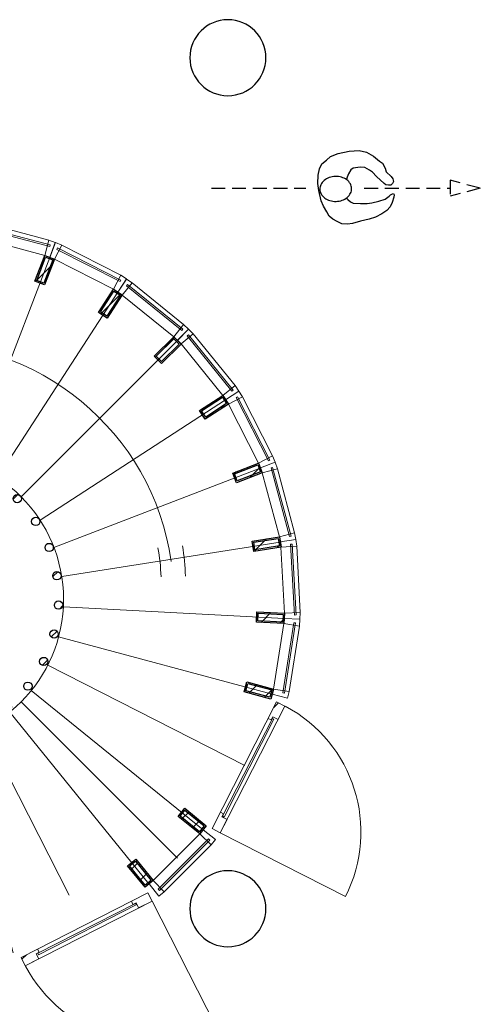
# Model space of a CAD drawing. Header units: millimetres. Extents: x 274611 to 571164, y 158736 to 298905.
# Tile 51 of 172: x 422717 to 426052, y 197490 to 204617. Entities that reach past the tile are written whole.
import ezdxf

# ---------------------------------------------------------------- set-up
doc = ezdxf.new("R2010")
doc.units = ezdxf.units.MM
doc.header["$LTSCALE"] = 400
doc.linetypes.add('HIDDEN', pattern=[0.375, 0.25, -0.125])
for name, color, linetype, lineweight in [('Binnenkozijnen', 140, 'Continuous', 15), ('mat-beton (ihwg)', 5, 'Continuous', 25), ('mat-glas-hor', 5, 'Continuous', 15), ('mat-naaldhout', 140, 'Continuous', 15), ('mat-staal', 5, 'Continuous', 25), ('None', 7, 'Continuous', 9)]:
    doc.layers.add(name, color=color, linetype=linetype, lineweight=lineweight)
doc.layers.add('looplijnen', color=8, linetype='HIDDEN')
doc.layers.add('symbol', color=1, linetype='Continuous')

# ---------------------------------------------------------------- blocks, each defined once
blk = doc.blocks.new('Kolom O 550')
at = {"layer": 'mat-beton (ihwg)', "lineweight": 25}
blk.add_circle((0, 0), 275, dxfattribs=at)
blk = doc.blocks.new('*X88')
at = {"layer": 'None', "lineweight": 9}
blk.add_line((-7209.5, -987), (-7171.7, -949.2), dxfattribs=at)
blk = doc.blocks.new('*X89')
at = {"layer": 'None', "lineweight": 25}
blk.add_line((-7389.7, -1591.4), (-7376.4, -1578.2), dxfattribs=at)
blk = doc.blocks.new('*X90')
at = {"layer": 'None', "lineweight": 9}
blk.add_line((-7414.1, -1757.2), (-7410.5, -1753.7), dxfattribs=at)
blk = doc.blocks.new('*X91')
at = {"layer": 'None', "lineweight": 9}
blk.add_line((-7364, -1990), (-7326.7, -1952.7), dxfattribs=at)
blk = doc.blocks.new('*X92')
at = {"layer": 'None', "lineweight": 9}
blk.add_line((-7267.4, -2176.3), (-7231.9, -2140.8), dxfattribs=at)
blk = doc.blocks.new('*X93')
at = {"layer": 'None', "lineweight": 9}
blk.add_line((-7131.6, -2323.2), (-7115, -2306.7), dxfattribs=at)
blk = doc.blocks.new('*X94')
at = {"layer": 'None', "lineweight": 9}
blk.add_line((-6573.1, -2613.3), (-6546.9, -2587.1), dxfattribs=at)
blk = doc.blocks.new('*X95')
at = {"layer": 'None', "lineweight": 9}
blk.add_line((-6333.9, -2657), (-6301.4, -2624.4), dxfattribs=at)
blk = doc.blocks.new('*X96')
at = {"layer": 'None', "lineweight": 25}
blk.add_line((-6146, -2610.5), (-6104.2, -2568.6), dxfattribs=at)
blk = doc.blocks.new('*X97')
at = {"layer": 'None', "lineweight": 9}
blk.add_line((-5937, -2542.9), (-5896.9, -2502.8), dxfattribs=at)
blk = doc.blocks.new('*X98')
at = {"layer": 'None', "lineweight": 9}
blk.add_line((-5492.5, -2098.4), (-5454, -2059.8), dxfattribs=at)
blk = doc.blocks.new('*X99')
at = {"layer": 'None', "lineweight": 25}
blk.add_line((-5428.3, -1892.7), (-5385.9, -1850.3), dxfattribs=at)
blk = doc.blocks.new('*X100')
at = {"layer": 'None', "lineweight": 9}
blk.add_line((-5368.1, -1691.1), (-5345.4, -1668.4), dxfattribs=at)
blk = doc.blocks.new('*X101')
at = {"layer": 'None', "lineweight": 9}
blk.add_line((-5416, -1456.2), (-5380.4, -1420.6), dxfattribs=at)
blk = doc.blocks.new('*X102')
at = {"layer": 'None', "lineweight": 9}
blk.add_line((-5563.5, -1038), (-5558.2, -1032.7), dxfattribs=at)
blk = doc.blocks.new('*X103')
at = {"layer": 'None', "lineweight": 9}
blk.add_line((-5703.9, -895.6), (-5670.6, -862.2), dxfattribs=at)
blk = doc.blocks.new('*X104')
at = {"layer": 'None', "lineweight": 9}
blk.add_line((-5865.6, -774.4), (-5824.5, -733.3), dxfattribs=at)
blk = doc.blocks.new('*X105')
at = {"layer": 'None', "lineweight": 9}
blk.add_line((-6054.3, -680.2), (-6012.7, -638.7), dxfattribs=at)
blk = doc.blocks.new('*X106')
at = {"layer": 'None', "lineweight": 9}
blk.add_line((-6264.5, -607.7), (-6236.5, -579.7), dxfattribs=at)
blk = doc.blocks.new('*X107')
at = {"layer": 'None', "lineweight": 9}
blk.add_line((-7059.7, -837.2), (-7021.3, -798.8), dxfattribs=at)
blk = doc.blocks.new('*U108')
at = {"layer": 'mat-staal', "lineweight": 25}
for centre in [(-6446.6, -599.4), (-6656.1, -633.6), (-6234.6, -609.6), (-6029.3, -663.6), (-6854, -710.6), (-5839.7, -759.2), (-7031.5, -827), (-5674.1, -892), (-7180.9, -977.8), (-5539.8, -1056.4), (-7295.8, -1156.3), (-5442.6, -1245.1), (-7371, -1354.8), (-5386.7, -1449.9), (-7403.2, -1564.7), (-5374.7, -1661.9), (-7391.2, -1776.6), (-5406.9, -1871.7), (-7335.3, -1981.4), (-5482.1, -2070.2), (-7238.1, -2170.1), (-5596.9, -2248.8), (-7103.8, -2334.5), (-5746.4, -2399.5), (-6938.2, -2467.4), (-5923.9, -2516), (-6748.6, -2562.9), (-6121.7, -2592.9), (-6543.3, -2616.9), (-6331.3, -2627.1)]:
    blk.add_circle(centre, 30, dxfattribs=at)
at = {"layer": 'None', "color": 43, "linetype": 'Continuous', "lineweight": 9}
for p, q in [((-6527.2, 1026.4), (-6443, -571.4)), ((-7074.4, 939.7), (-6659.9, -605.6)), ((-5974, 997.4), (-6223.8, -583)), ((-5438.8, 854), (-6011.8, -639.9)), ((-7591.6, 741.2), (-6864.8, -684.2)), ((-4945.2, 602.5), (-5816.3, -739.6)), ((-8056.2, 439.5), (-7049, -803.7)), ((-4514.7, 253.9), (-5645.7, -877.8)), ((-8448, 47.7), (-7204.3, -958.9)), ((-4166, -176.7), (-5507.7, -1048.5)), ((-8749.7, -416.9), (-7323.9, -1142.9)), ((-3914.5, -670.3), (-5408.1, -1244.1)), ((-8948.2, -934.1), (-7402.6, -1347.8)), ((-3771.1, -1205.4), (-5351.3, -1456.1)), ((-9034.9, -1481.3), (-7437.1, -1564.6)), ((-3742.1, -1758.7), (-5339.9, -1675.4)), ((-9005.9, -2034.6), (-7425.7, -1783.8)), ((-3828.8, -2305.8), (-5374.4, -1892.2)), ((-8862.5, -2569.7), (-7368.9, -1995.9)), ((-4027.3, -2823.1), (-5453.1, -2097.1)), ((-8611, -3063.3), (-7269.3, -2191.5)), ((-4329, -3287.7), (-5572.7, -2281.1)), ((-8262.3, -3493.8), (-7131.3, -2362.2)), ((-4514.6, -3493.8), (-5646.3, -2362.8)), ((-4720.8, -3679.4), (-5728, -2436.3)), ((-7831.8, -3842.5), (-6960.7, -2500.4)), ((-5297, -3762.2), (-5912.2, -2555.7)), ((-7338.2, -4094), (-6765.2, -2600.1)), ((-5702.6, -4179.7), (-6117.1, -2634.3)), ((-6803, -4237.4), (-6553.2, -2657)), ((-6249.8, -4266.4), (-6334, -2668.6))]:
    blk.add_line(p, q, dxfattribs=at)
at = {"layer": 'mat-staal'}
for name in ['*X106', '*X105', '*X104', '*X107', '*X103', '*X88', '*X102', '*X101', '*X89', '*X100', '*X90', '*X99', '*X91', '*X98', '*X92', '*X93', '*X97', '*X94', '*X95', '*X96']:
    blk.add_blockref(name, (0, 0), dxfattribs=at)
blk = doc.blocks.new('*X109')
at = {"layer": 'None', "lineweight": 5}
blk.add_line((-3817, -2402.8), (-3783.2, -2369), dxfattribs=at)
blk = doc.blocks.new('*U110')
at = {"layer": 'mat-glas-hor', "color": 140, "lineweight": 15}
blk.add_lwpolyline([(-4176.4, -3196.3), (-3815.9, -2487.8), (-3826.6, -2482.3), (-4187.1, -3190.8)], close=True, dxfattribs=at)
at = {"layer": 'mat-naaldhout', "color": 140, "linetype": 'Continuous', "lineweight": 15}
for points in [[(-3823.6, -2470.8), (-3834.9, -2493.1), (-3857.2, -2481.7), (-3796.4, -2362.3), (-3736.7, -2392.7), (-3786.1, -2489.8)], [(-4191.8, -3194.4), (-4180.4, -3172.1), (-4202.7, -3160.8), (-4263.5, -3280.2), (-4203.8, -3310.6), (-4154.3, -3213.4)]]:
    blk.add_lwpolyline(points, close=True, dxfattribs=at)
at = {"layer": 'None', "color": 43, "linetype": 'Continuous', "lineweight": 9}
blk.add_line((-3297.8, -3771.6), (-4203.8, -3310.6), dxfattribs=at)
at = {"layer": 'None', "color": 8, "lineweight": 5}
blk.add_lwpolyline([(-3796.4, -2362.3), (-3736.7, -2392.7), (-4203.8, -3310.6), (-4263.5, -3280.2)], close=True, dxfattribs=at)
at = {"layer": 'None', "color": 43, "linetype": 'Continuous', "lineweight": 9}
blk.add_arc((-4215.8, -3304.5), 1030, 333.03184, 62.06239, dxfattribs=at)
at = {"layer": 'mat-naaldhout', "color": 140}
blk.add_blockref('*X109', (0, 0), dxfattribs=at)
blk = doc.blocks.new('*U111')
at = {"layer": 'None', "color": 7}
blk.add_blockref('*U110', (0, 0), dxfattribs=at)
blk = doc.blocks.new('*U148')
at = {"layer": 'Binnenkozijnen', "color": 43, "lineweight": 9}
for p, q in [((-5907.7, 1102.6), (-5937.1, 992.5)), ((-5444.5, 979), (-5907.7, 1102.6)), ((-5473.9, 868.9), (-5937.1, 992.5)), ((-5444.5, 979), (-5473.9, 868.9))]:
    blk.add_line(p, q, dxfattribs=at)
at = {"layer": 'Binnenkozijnen', "lineweight": 15}
for p, q in [((-5932.6, 1077.2), (-5935.7, 1065.6)), ((-5435.6, 944.5), (-5932.6, 1077.2)), ((-5438.7, 932.9), (-5935.7, 1065.6)), ((-5435.6, 944.5), (-5438.7, 932.9))]:
    blk.add_line(p, q, dxfattribs=at)
at = {"layer": 'Binnenkozijnen', "color": 140, "lineweight": 15}
for points in [[(-5974.1, 998.3), (-5937.1, 992.5), (-5907.7, 1102.6), (-5956.4, 1110.9)], [(-5438.9, 855.4), (-5473.9, 868.9), (-5444.5, 979), (-5398.1, 961.9)]]:
    blk.add_lwpolyline(points, close=True, dxfattribs=at)
blk = doc.blocks.new('*X149')
at = {"layer": 'None', "lineweight": 9}
blk.add_line((-5541.8, 680.7), (-5418.4, 804.1), dxfattribs=at)
blk = doc.blocks.new('*U150')
at = {"layer": 'mat-staal', "lineweight": 25}
for points in [[(-5473.9, 868.9), (-5403.9, 842), (-5475.4, 655.3), (-5545.5, 682.1)], [(-5468.2, 855.9), (-5416.8, 836.3), (-5481.2, 668.2), (-5532.6, 687.8)]]:
    blk.add_lwpolyline(points, close=True, dxfattribs=at)
at = {"layer": 'mat-staal'}
blk.add_blockref('*X149', (0, 0), dxfattribs=at)
blk = doc.blocks.new('*U151')
at = {"layer": 'Binnenkozijnen', "color": 43, "lineweight": 9}
for p, q in [((-5352.1, 943.1), (-5403.7, 841.5)), ((-4924.7, 725.9), (-5352.1, 943.1)), ((-4976.4, 624.3), (-5403.7, 841.5)), ((-4924.7, 725.9), (-4976.4, 624.3))]:
    blk.add_line(p, q, dxfattribs=at)
at = {"layer": 'Binnenkozijnen', "lineweight": 15}
for p, q in [((-5381.7, 923.4), (-5387.2, 912.7)), ((-4928.6, 679.6), (-5387.2, 912.7)), ((-4923.2, 690.3), (-5381.7, 923.4)), ((-4923.2, 690.3), (-4928.6, 679.6))]:
    blk.add_line(p, q, dxfattribs=at)
at = {"layer": 'Binnenkozijnen', "color": 140, "lineweight": 15}
for points in [[(-5438.8, 854.9), (-5403.7, 841.5), (-5352.1, 943.1), (-5398, 961.4)], [(-4944.9, 603.9), (-4976.4, 624.3), (-4924.7, 725.9), (-4882.9, 699.5)]]:
    blk.add_lwpolyline(points, close=True, dxfattribs=at)
blk = doc.blocks.new('*X152')
at = {"layer": 'None', "lineweight": 25}
blk.add_line((-5069.3, 446.1), (-4924.7, 590.7), dxfattribs=at)
blk = doc.blocks.new('*U153')
at = {"layer": 'mat-staal', "lineweight": 25}
for points in [[(-4976.4, 624.3), (-4913.5, 583.5), (-5022.3, 415.7), (-5085.2, 456.5)], [(-4973.5, 610.5), (-4927.3, 580.5), (-5025.2, 429.5), (-5071.4, 459.4)]]:
    blk.add_lwpolyline(points, close=True, dxfattribs=at)
at = {"layer": 'mat-staal'}
blk.add_blockref('*X152', (0, 0), dxfattribs=at)
blk = doc.blocks.new('*U154')
at = {"layer": 'Binnenkozijnen', "color": 43, "lineweight": 9}
for p, q in [((-4842.2, 670.5), (-4913.9, 581.8)), ((-4469.5, 369), (-4842.2, 670.5)), ((-4541.2, 280.4), (-4913.9, 581.8)), ((-4469.5, 369), (-4541.2, 280.4))]:
    blk.add_line(p, q, dxfattribs=at)
at = {"layer": 'Binnenkozijnen', "lineweight": 15}
for p, q in [((-4875.3, 657.4), (-4882.9, 648.1)), ((-4482.9, 324.6), (-4882.9, 648.1)), ((-4475.4, 333.9), (-4875.3, 657.4)), ((-4475.4, 333.9), (-4482.9, 324.6))]:
    blk.add_line(p, q, dxfattribs=at)
at = {"layer": 'Binnenkozijnen', "color": 140, "lineweight": 15}
for points in [[(-4945.4, 602.2), (-4913.9, 581.8), (-4842.2, 670.5), (-4883.3, 697.9)], [(-4514.7, 253.9), (-4541.2, 280.4), (-4469.5, 369), (-4434.1, 334.5)]]:
    blk.add_lwpolyline(points, close=True, dxfattribs=at)
blk = doc.blocks.new('*X155')
at = {"layer": 'None', "lineweight": 9}
blk.add_line((-4676, 132.3), (-4534.6, 273.8), dxfattribs=at)
blk = doc.blocks.new('*U156')
at = {"layer": 'mat-staal', "lineweight": 25}
for points in [[(-4541.2, 280.4), (-4488.1, 227.4), (-4629.5, 85.9), (-4682.6, 138.9)], [(-4541.2, 266.2), (-4502.3, 227.3), (-4629.5, 100), (-4668.4, 138.9)]]:
    blk.add_lwpolyline(points, close=True, dxfattribs=at)
at = {"layer": 'mat-staal'}
blk.add_blockref('*X155', (0, 0), dxfattribs=at)
blk = doc.blocks.new('*U157')
at = {"layer": 'Binnenkozijnen', "color": 43, "lineweight": 9}
for p, q in [((-4399.2, 300.1), (-4487.8, 228.2)), ((-4097.2, -72.2), (-4399.2, 300.1)), ((-4185.7, -144), (-4487.8, 228.2)), ((-4097.2, -72.2), (-4185.7, -144))]:
    blk.add_line(p, q, dxfattribs=at)
at = {"layer": 'Binnenkozijnen', "lineweight": 15}
for p, q in [((-4434.3, 294.1), (-4443.7, 286.6)), ((-4119.5, -112.9), (-4443.7, 286.6)), ((-4110.2, -105.3), (-4434.3, 294.1)), ((-4110.2, -105.3), (-4119.5, -112.9))]:
    blk.add_line(p, q, dxfattribs=at)
at = {"layer": 'Binnenkozijnen', "color": 140, "lineweight": 15}
for points in [[(-4514.3, 254.7), (-4487.8, 228.2), (-4399.2, 300.1), (-4433.8, 335.4)], [(-4165.3, -175.5), (-4185.7, -144), (-4097.2, -72.2), (-4069.7, -113.3)]]:
    blk.add_lwpolyline(points, close=True, dxfattribs=at)
blk = doc.blocks.new('*X158')
at = {"layer": 'None', "lineweight": 9}
blk.add_line((-4207.4, -247.6), (-4153.4, -193.6), dxfattribs=at)
blk = doc.blocks.new('*U159')
at = {"layer": 'mat-staal', "lineweight": 25}
for points in [[(-4185.7, -144), (-4144.8, -206.9), (-4312.5, -315.9), (-4353.4, -253.1)], [(-4188.6, -157.9), (-4158.6, -204), (-4309.5, -302.1), (-4339.5, -256)]]:
    blk.add_lwpolyline(points, close=True, dxfattribs=at)
at = {"layer": 'mat-staal'}
blk.add_blockref('*X158', (0, 0), dxfattribs=at)
blk = doc.blocks.new('*U160')
at = {"layer": 'Binnenkozijnen', "color": 43, "lineweight": 9}
for p, q in [((-4043.5, -155.5), (-4145, -207.3)), ((-3927, -634.3), (-4145, -207.3)), ((-3825.5, -582.4), (-4043.5, -155.5)), ((-3825.5, -582.4), (-3927, -634.3))]:
    blk.add_line(p, q, dxfattribs=at)
at = {"layer": 'Binnenkozijnen', "lineweight": 15}
for p, q in [((-4079.1, -154), (-4089.8, -159.5)), ((-3855.8, -617.5), (-4089.8, -159.5)), ((-3845.1, -612.1), (-4079.1, -154)), ((-3845.1, -612.1), (-3855.8, -617.5))]:
    blk.add_line(p, q, dxfattribs=at)
at = {"layer": 'Binnenkozijnen', "color": 140, "lineweight": 15}
for points in [[(-4165.5, -175.9), (-4145, -207.3), (-4043.5, -155.5), (-4070, -113.7)], [(-3913.5, -669.3), (-3927, -634.3), (-3825.5, -582.4), (-3807.1, -628.3)]]:
    blk.add_lwpolyline(points, close=True, dxfattribs=at)
blk = doc.blocks.new('*X161')
at = {"layer": 'None', "lineweight": 9}
blk.add_line((-4109.9, -715.8), (-4091.8, -697.6), dxfattribs=at)
at = {"layer": 'None', "lineweight": 25}
blk.add_line((-3992.5, -739.8), (-3915.9, -663.2), dxfattribs=at)
blk = doc.blocks.new('*U162')
at = {"layer": 'mat-staal', "lineweight": 25}
for points in [[(-3927, -634.3), (-3900, -704.3), (-4086.7, -776.1), (-4113.6, -706.1)], [(-3932.7, -647.2), (-3913, -698.5), (-4081, -763.1), (-4100.7, -711.8)]]:
    blk.add_lwpolyline(points, close=True, dxfattribs=at)
at = {"layer": 'mat-staal'}
blk.add_blockref('*X161', (0, 0), dxfattribs=at)
blk = doc.blocks.new('*U163')
at = {"layer": 'Binnenkozijnen', "color": 43, "lineweight": 9}
for p, q in [((-3790.3, -675), (-3900.4, -704.6)), ((-3775.8, -1167.6), (-3900.4, -704.6)), ((-3665.7, -1137.9), (-3790.3, -675)), ((-3665.7, -1137.9), (-3775.8, -1167.6))]:
    blk.add_line(p, q, dxfattribs=at)
at = {"layer": 'Binnenkozijnen', "lineweight": 15}
for p, q in [((-3824.8, -666.2), (-3836.4, -669.3)), ((-3702.7, -1166), (-3836.4, -669.3)), ((-3691.1, -1162.9), (-3824.8, -666.2)), ((-3691.1, -1162.9), (-3702.7, -1166))]:
    blk.add_line(p, q, dxfattribs=at)
at = {"layer": 'Binnenkozijnen', "color": 140, "lineweight": 15}
for points in [[(-3913.9, -669.7), (-3900.4, -704.6), (-3790.3, -675), (-3807.5, -628.7)], [(-3769.9, -1204.6), (-3775.8, -1167.6), (-3665.7, -1137.9), (-3657.3, -1186.7)]]:
    blk.add_lwpolyline(points, close=True, dxfattribs=at)
blk = doc.blocks.new('*X164')
at = {"layer": 'None', "lineweight": 25}
blk.add_line((-3959.8, -1272.8), (-3869.5, -1182.5), dxfattribs=at)
at = {"layer": 'None', "lineweight": 9}
blk.add_line((-3791.6, -1246), (-3767.2, -1221.6), dxfattribs=at)
blk = doc.blocks.new('*U165')
at = {"layer": 'mat-staal', "lineweight": 25}
for points in [[(-3775.8, -1167.6), (-3764, -1241.6), (-3961.5, -1273.1), (-3973.3, -1199)], [(-3784.1, -1179), (-3775.5, -1233.3), (-3953.2, -1261.6), (-3961.9, -1207.3)]]:
    blk.add_lwpolyline(points, close=True, dxfattribs=at)
at = {"layer": 'mat-staal'}
blk.add_blockref('*X164', (0, 0), dxfattribs=at)
blk = doc.blocks.new('*U166')
at = {"layer": 'Binnenkozijnen', "color": 43, "lineweight": 9}
for p, q in [((-3650.6, -1235.9), (-3764.4, -1242)), ((-3738.8, -1720.7), (-3764.4, -1242)), ((-3625, -1714.6), (-3650.6, -1235.9)), ((-3625, -1714.6), (-3738.8, -1720.7))]:
    blk.add_line(p, q, dxfattribs=at)
at = {"layer": 'Binnenkozijnen', "lineweight": 15}
for p, q in [((-3682.5, -1220.1), (-3694.5, -1220.7)), ((-3667, -1734.3), (-3694.5, -1220.7)), ((-3655, -1733.7), (-3682.5, -1220.1)), ((-3655, -1733.7), (-3667, -1734.3))]:
    blk.add_line(p, q, dxfattribs=at)
at = {"layer": 'Binnenkozijnen', "color": 140, "lineweight": 15}
for points in [[(-3770.3, -1204.9), (-3764.4, -1242), (-3650.6, -1235.9), (-3657.8, -1187)], [(-3740.8, -1758.1), (-3738.8, -1720.7), (-3625, -1714.6), (-3626.9, -1764)]]:
    blk.add_lwpolyline(points, close=True, dxfattribs=at)
blk = doc.blocks.new('*X167')
at = {"layer": 'None', "lineweight": 25}
blk.add_line((-3908.3, -1787), (-3836.9, -1715.6), dxfattribs=at)
at = {"layer": 'None', "lineweight": 9}
blk.add_line((-3773.9, -1794), (-3740.9, -1761), dxfattribs=at)
blk = doc.blocks.new('*U168')
at = {"layer": 'mat-staal', "lineweight": 25}
for points in [[(-3738.8, -1720.7), (-3742.7, -1795.6), (-3942.5, -1785.2), (-3938.6, -1710.3)], [(-3749.4, -1730.1), (-3752.2, -1785.1), (-3932, -1775.8), (-3929.1, -1720.8)]]:
    blk.add_lwpolyline(points, close=True, dxfattribs=at)
at = {"layer": 'mat-staal'}
blk.add_blockref('*X167', (0, 0), dxfattribs=at)
blk = doc.blocks.new('*U169')
at = {"layer": 'Binnenkozijnen', "color": 43, "lineweight": 9}
for p, q in [((-3817.7, -2269.4), (-3743.2, -1795.8)), ((-3630.6, -1813.5), (-3743.2, -1795.8)), ((-3705.1, -2287.1), (-3630.6, -1813.5)), ((-3705.1, -2287.1), (-3817.7, -2269.4))]:
    blk.add_line(p, q, dxfattribs=at)
at = {"layer": 'Binnenkozijnen', "lineweight": 15}
for p, q in [((-3750.3, -2297.7), (-3670.3, -1789.5)), ((-3738.4, -2299.5), (-3658.5, -1791.4)), ((-3658.5, -1791.4), (-3670.3, -1789.5)), ((-3738.4, -2299.5), (-3750.3, -2297.7))]:
    blk.add_line(p, q, dxfattribs=at)
at = {"layer": 'Binnenkozijnen', "color": 140, "lineweight": 15}
for points in [[(-3741.3, -1758.3), (-3743.2, -1795.8), (-3630.6, -1813.5), (-3627.4, -1764.2)], [(-3827.4, -2305.6), (-3817.7, -2269.4), (-3705.1, -2287.1), (-3717.2, -2335)]]:
    blk.add_lwpolyline(points, close=True, dxfattribs=at)
blk = doc.blocks.new('*X170')
at = {"layer": 'None', "lineweight": 9}
blk.add_line((-3996.3, -2299.3), (-3935.1, -2238), dxfattribs=at)
at = {"layer": 'None', "lineweight": 25}
blk.add_line((-3884.7, -2329.1), (-3823.5, -2267.8), dxfattribs=at)
blk = doc.blocks.new('*U171')
at = {"layer": 'mat-staal', "lineweight": 25}
for points in [[(-3817.7, -2269.4), (-3837, -2341.8), (-4030.3, -2290.2), (-4010.9, -2217.7)], [(-3829.9, -2276.4), (-3844.1, -2329.6), (-4018, -2283.1), (-4003.8, -2230)]]:
    blk.add_lwpolyline(points, close=True, dxfattribs=at)
at = {"layer": 'mat-staal'}
blk.add_blockref('*X170', (0, 0), dxfattribs=at)
blk = doc.blocks.new('*X189')
at = {"layer": 'None', "lineweight": 25}
blk.add_line((-4483.7, -3210.9), (-4430.4, -3157.6), dxfattribs=at)
at = {"layer": 'None', "lineweight": 9}
blk.add_line((-4405.5, -3274.1), (-4352.2, -3220.8), dxfattribs=at)
blk = doc.blocks.new('*U190')
at = {"layer": 'mat-staal', "lineweight": 25}
for points in [[(-4305.5, -3258.6), (-4352.7, -3316.9), (-4508.1, -3191.1), (-4461, -3132.8)], [(-4319.6, -3260.1), (-4354.2, -3302.8), (-4494.1, -3189.6), (-4459.5, -3146.8)]]:
    blk.add_lwpolyline(points, close=True, dxfattribs=at)
at = {"layer": 'mat-staal'}
blk.add_blockref('*X189', (0, 0), dxfattribs=at)
blk = doc.blocks.new('*U191')
at = {"layer": 'Binnenkozijnen', "color": 43, "lineweight": 9}
for p, q in [((-4690.4, -3656.5), (-4351.8, -3317.2)), ((-4271.1, -3397.7), (-4351.8, -3317.2)), ((-4609.7, -3737), (-4271.1, -3397.7)), ((-4609.7, -3737), (-4690.4, -3656.5))]:
    blk.add_line(p, q, dxfattribs=at)
at = {"layer": 'Binnenkozijnen', "lineweight": 15}
for p, q in [((-4652.5, -3719), (-4289.2, -3354.9)), ((-4644, -3727.5), (-4280.7, -3363.4)), ((-4280.7, -3363.4), (-4289.2, -3354.9)), ((-4644, -3727.5), (-4652.5, -3719))]:
    blk.add_line(p, q, dxfattribs=at)
at = {"layer": 'Binnenkozijnen', "color": 140, "lineweight": 15}
for points in [[(-4328.2, -3288), (-4351.8, -3317.2), (-4271.1, -3397.7), (-4239.5, -3359.6)], [(-4719.6, -3680.1), (-4690.4, -3656.5), (-4609.7, -3737), (-4647.7, -3768.6)]]:
    blk.add_lwpolyline(points, close=True, dxfattribs=at)
blk = doc.blocks.new('*X192')
at = {"layer": 'None', "lineweight": 25}
blk.add_line((-4850.7, -3577.9), (-4797.4, -3524.6), dxfattribs=at)
at = {"layer": 'None', "lineweight": 9}
blk.add_line((-4787.4, -3656), (-4734.1, -3602.7), dxfattribs=at)
blk = doc.blocks.new('*U193')
at = {"layer": 'mat-staal', "lineweight": 25}
for points in [[(-4690.4, -3656.5), (-4748.7, -3703.7), (-4874.7, -3548.4), (-4816.4, -3501.1)], [(-4704.5, -3655), (-4747.2, -3689.7), (-4860.6, -3549.8), (-4817.9, -3515.2)]]:
    blk.add_lwpolyline(points, close=True, dxfattribs=at)
at = {"layer": 'mat-staal'}
blk.add_blockref('*X192', (0, 0), dxfattribs=at)
blk = doc.blocks.new('*X194')
at = {"layer": 'None', "lineweight": 5}
blk.add_line((-5639.4, -4225.2), (-5607.2, -4193), dxfattribs=at)
blk = doc.blocks.new('*U195')
at = {"layer": 'mat-glas-hor', "color": 140, "lineweight": 15}
blk.add_lwpolyline([(-4812, -3832.2), (-5520.3, -4193.1), (-5525.8, -4182.4), (-4817.4, -3821.5)], close=True, dxfattribs=at)
at = {"layer": 'mat-naaldhout', "color": 140, "linetype": 'Continuous', "lineweight": 15}
for points in [[(-4813.9, -3816.9), (-4836.2, -3828.2), (-4847.5, -3805.9), (-4728.1, -3745.1), (-4697.7, -3804.8), (-4794.8, -3854.3)], [(-5537.3, -4185.5), (-5515, -4174.1), (-5526.4, -4151.8), (-5645.8, -4212.7), (-5615.4, -4272.4), (-5518.2, -4222.9)]]:
    blk.add_lwpolyline(points, close=True, dxfattribs=at)
at = {"layer": 'None', "color": 43, "linetype": 'Continuous', "lineweight": 9}
blk.add_line((-4236.2, -4710.5), (-4697.7, -3804.8), dxfattribs=at)
at = {"layer": 'None', "color": 8, "lineweight": 5}
blk.add_lwpolyline([(-5645.8, -4212.7), (-5615.4, -4272.4), (-4697.7, -3804.8), (-4728.1, -3745.1)], close=True, dxfattribs=at)
at = {"layer": 'None', "color": 43, "linetype": 'Continuous', "lineweight": 9}
blk.add_arc((-4703.8, -3792.8), 1030, 207.96879, 296.99934, dxfattribs=at)
at = {"layer": 'mat-naaldhout', "color": 140}
blk.add_blockref('*X194', (0, 0), dxfattribs=at)
blk = doc.blocks.new('*U196')
at = {"layer": 'None', "color": 7}
blk.add_blockref('*U195', (0, 0), dxfattribs=at)
blk = doc.blocks.new('*U197')
at = {"layer": 'None', "color": 140, "linetype": 'Continuous', "lineweight": 15}
blk.add_circle((-6388.5, -1620), 1050, dxfattribs=at)
at = {"layer": 'None', "color": 43, "linetype": 'Continuous', "lineweight": 9}
for centre, radius, start, end in [((-6388.9, -1613.3), 1850, 8.32617, 261.03999), ((-6117.9, -1506.4), 1485.7, 1.87329, 10.06923), ((-6117.9, -1506.4), 1662.5, 1.87329, 9.44502)]:
    blk.add_arc(centre, radius, start, end, dxfattribs=at)
at = {"layer": 'None', "color": 7}
for name in ['*U148', '*U108', '*U151', '*U150', '*U154', '*U153', '*U157', '*U156', '*U160', '*U159', '*U162', '*U163', '*U165', '*U166', '*U168', '*U169', '*U171', '*U111', '*U190', '*U191', '*U193', '*U196']:
    blk.add_blockref(name, (0, 0), dxfattribs=at)
blk = doc.blocks.new('symb-ps03_b2')
blk.add_lwpolyline([(82.2, -333.7), (93.5, -323.3), (109.6, -304.5), (119.8, -284.7), (121.3, -230.8), (122.5, -183.8), (115.8, -150.4), (104.2, -98.4), (90.8, -52.2), (69, -24.8), (57.7, -13.2), (50.2, -0.9), (49.4, 8.5), (59.4, 13), (75.8, 8.9), (114.7, -1.3), (145.3, -16.6), (172.1, -41.1), (196.4, -77.8), (221.1, -122.2), (235.7, -169.2), (249.9, -232.3), (265.9, -290), (270.3, -324.8), (267.4, -365.4), (252.2, -399.3), (234.6, -432.8), (213.5, -457.5), (181.2, -475.4), (141, -499), (102.8, -516.9), (26.9, -533.5), (-23.3, -539.3), (-83.1, -537.5), (-129.9, -527.7), (-165.1, -510.7), (-191.8, -478.7), (-217.7, -447.5), (-240.8, -394), (-258.1, -313.4), (-261.7, -241.7), (-250.8, -189), (-222, -138.3), (-185.2, -93.4), (-169.5, -72.2), (-133.8, -53.9), (-107.1, -45.7), (-74.5, -10), (-56.5, 2.3), (-37.5, 6.7), (-23, 0.8), (-11.7, -12.6), (-10.5, -27.9), (-13.2, -49.2), (-22.6, -61.1), (-75.1, -114.5), (-104.5, -144.9), (-120.7, -165.7), (-138.4, -200.3), (-141.8, -234.1), (-134.6, -284.5), (-123.4, -302.1), (-94.4, -318.8), (-69, -327.2), (-51.7, -333)])
blk.add_lwpolyline([(-74.5, -413.3, 0.078796), (-66.1, -458.3, 0.088041), (-45.7, -493.9, 0.105312), (-14.5, -518.5, 0.121926), (19.1, -525.8, 0.121926), (52.3, -516.6, 0.105312), (82.1, -490.3, 0.088041), (100.3, -453.5, 0.078796), (106.2, -408.2, 0.078796), (97.7, -363.2, 0.088041), (77.4, -327.6, 0.105312), (46.2, -303, 0.121926), (12.5, -295.7, 0.121926), (-20.6, -304.9, 0.105312), (-50.4, -331.2, 0.088041), (-68.6, -368, 0.078796)], format="xyb", close=True)
blk = doc.blocks.new('symb-ps09_b2')
at = {"layer": 'looplijnen'}
for p, q in [((0, 935.4), (-58.2, 718.1)), ((0, 935.4), (58.2, 718.1)), ((-58.2, 718.1), (58.2, 718.1)), ((0, 95.2), (0, 718.1)), ((0, -1011), (0, -327.3))]:
    blk.add_line(p, q, dxfattribs=at)
at = {"layer": 'symbol'}
blk.add_blockref('symb-ps03_b2', (-11, 299.5), dxfattribs=at)

msp = doc.modelspace()

# ---------------------------------------------------------------- block references
at = {"layer": 'mat-beton (ihwg)', "color": 7, "xscale": -1, "rotation": 270}
for p in [(424224.18474, 204341.95664), (424224.18474, 198181.95664)]:
    msp.add_blockref('Kolom O 550', p, dxfattribs=at)
at = {"layer": 'None', "color": 7}
msp.add_blockref('*U197', (428373.12537, 202041.95664), dxfattribs=at)
at = {"layer": 'symbol', "rotation": 270}
msp.add_blockref('symb-ps09_b2', (425116.18327, 203396.92631), dxfattribs=at)

doc.saveas('drawing.dxf')
